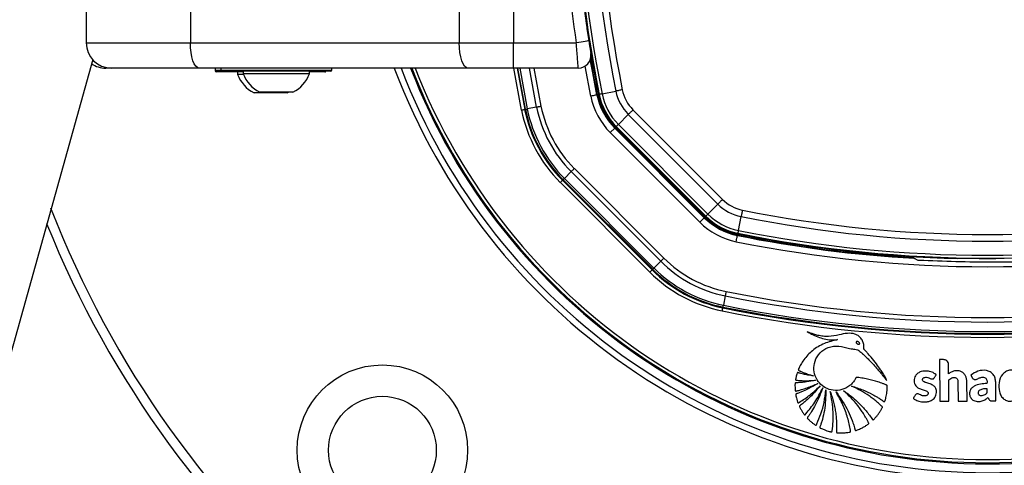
# Paper-space layout '4M DUO Surface plate' of a CAD drawing. Header units: millimetres. Extents: x 20 to 26560, y 40 to 17993.
# Tile 53 of 87: x 8793 to 9104, y 13069 to 13209. Entities that reach past the tile are written whole.
import ezdxf

# ---------------------------------------------------------------- set-up
doc = ezdxf.new("R2010")
doc.units = ezdxf.units.MM

psp = doc.layouts.new('4M DUO Surface plate')

# ---------------------------------------------------------------- linework, layer by layer
at = {"color": 7, "linetype": 'Continuous', "lineweight": 25, "ltscale": 2}
for p, q in [((8814.08, 13211.93), (8814.08, 13201.93)), ((8846.98, 13211.93), (8846.98, 13201.93)), ((8931.79, 13211.93), (8931.79, 13201.93)), ((8948.89, 13212.37), (8948.89, 13201.93)), ((8972.08, 13206.46), (8972.66, 13202.54)), ((8814.08, 13201.93), (8846.98, 13201.93)), ((8846.98, 13201.93), (8931.79, 13201.93)), ((8931.79, 13201.93), (8948.89, 13201.93)), ((8948.89, 13193.93), (8948.89, 13201.93)), ((8948.89, 13201.93), (8968.71, 13201.93)), ((8816.15, 13196.65), (8047.56, 10446.52)), ((8822.08, 13193.93), (8820.28, 13193.93)), ((8849.71, 13193.93), (8822.08, 13193.93)), ((8934.53, 13193.93), (8849.71, 13193.93)), ((8854.78, 13193.93), (8854.78, 13193.13)), ((8854.78, 13193.93), (8854.78, 13193.33)), ((8863.58, 13192.73), (8855.18, 13192.73)), ((8856.58, 13193.93), (8856.58, 13193.33)), ((8856.58, 13193.93), (8856.58, 13193.33)), ((8891.18, 13192.93), (8856.98, 13192.93)), ((8861.78, 13192.73), (8861.78, 13191.97)), ((8863.58, 13192.93), (8863.58, 13192.17)), ((8884.58, 13192.17), (8884.58, 13192.93)), ((8889.38, 13192.73), (8884.58, 13192.73)), ((8891.58, 13193.33), (8891.58, 13193.93)), ((8891.58, 13193.33), (8891.58, 13193.93)), ((8948.89, 13193.93), (8934.53, 13193.93)), ((8969.34, 13193.93), (8948.89, 13193.93)), ((8950.01, 13193.93), (8952.42, 13180.91)), ((8863.66, 13191.97), (8861.78, 13191.97)), ((8884.58, 13192.17), (8863.58, 13192.17)), ((8877.53, 13186.13), (8867.03, 13186.13)), ((8879.33, 13186.33), (8868.83, 13186.33)), ((8877.53, 13186.13), (8878.08, 13186.44)), ((8976.82, 13185.82), (8981.18, 13186.69)), ((8975.39, 13185.53), (8975.21, 13185.49)), ((8975.93, 13185.64), (8975.71, 13185.59)), ((8952.66, 13180.96), (8952.42, 13180.91)), ((8956.18, 13181.67), (8953.23, 13181.08)), ((8986.59, 13180.82), (9014.84, 13152.57)), ((8981.98, 13176.2), (8985.12, 13179.34)), ((9013.37, 13151.09), (8985.12, 13179.34)), ((8980.82, 13175.04), (8979.4, 13173.62)), ((8979.4, 13173.62), (9007.65, 13145.37)), ((8980.94, 13175.16), (8980.82, 13175.04)), ((9009.07, 13146.79), (8980.82, 13175.04)), ((9009.19, 13146.91), (8980.94, 13175.16)), ((8981.33, 13175.55), (8981.17, 13175.39)), ((8981.17, 13175.39), (9009.42, 13147.14)), ((9009.58, 13147.3), (8981.33, 13175.55)), ((8981.98, 13176.2), (9010.23, 13147.95)), ((8967.09, 13161.31), (8964.96, 13159.18)), ((8967.09, 13161.31), (8995.33, 13133.06)), ((8996.33, 13134.06), (8968.09, 13162.31)), ((8964.55, 13158.77), (8964.37, 13158.59)), ((8992.62, 13130.35), (8964.37, 13158.59)), ((8964.55, 13158.77), (8992.8, 13130.52)), ((8993.21, 13130.93), (8964.96, 13159.18)), ((8963.67, 13157.89), (8991.92, 13129.64)), ((9010.23, 13147.95), (9013.37, 13151.09)), ((9009.07, 13146.79), (9007.65, 13145.37)), ((9009.19, 13146.91), (9009.07, 13146.79)), ((9009.58, 13147.3), (9009.42, 13147.14)), ((9019.85, 13142.79), (9020.72, 13147.15)), ((9019.56, 13141.36), (9019.52, 13141.19)), ((9019.67, 13141.9), (9019.62, 13141.68)), ((9089.12, 13133.94), (9089.19, 13134.01)), ((8992.8, 13130.52), (8992.62, 13130.35)), ((8995.33, 13133.06), (8993.21, 13130.93)), ((9015.7, 13122.15), (9015.1, 13119.2)), ((9014.99, 13118.63), (9014.94, 13118.39)), ((9084.52, 13102.07), (9083.32, 13102.05)), ((9083.32, 13102.05), (9083.44, 13088.92)), ((9086.18, 13097.56), (9086.16, 13100.46)), ((9093.17, 13097.14), (9093.68, 13096.26)), ((9086.26, 13088.95), (9086.2, 13095.68)), ((9089.12, 13094.97), (9089.17, 13088.97)), ((9091.99, 13089), (9091.94, 13095)), ((9101.07, 13089.08), (9101.01, 13094.97)), ((9083.44, 13088.92), (9086.26, 13088.95)), ((9089.17, 13088.97), (9091.99, 13089))]:
    psp.add_line(p, q, dxfattribs=at)
at = {"color": 8, "linetype": 'Continuous', "lineweight": 25, "ltscale": 2}
for p, q in [((8854.78, 13193.33), (8856.58, 13193.33)), ((8854.78, 13193.13), (8856.63, 13193.13)), ((8856.58, 13193.33), (8891.58, 13193.33)), ((8951.44, 13180.71), (8949, 13193.93)), ((8952.66, 13180.96), (8950.26, 13193.93)), ((8950.85, 13193.93), (8953.23, 13181.08)), ((8956.18, 13181.67), (8953.9, 13193.93)), ((8955.33, 13193.93), (8957.56, 13181.95)), ((8973.25, 13185.1), (8971.47, 13194.55))]:
    psp.add_line(p, q, dxfattribs=at)
at = {"color": 7, "linetype": 'Continuous', "lineweight": 25, "ltscale": 2, "flags": 128}
for points in [[(8849.71, 13193.93), (8849.18, 13194.09), (8848.67, 13194.54), (8848.19, 13195.28), (8847.78, 13196.28), (8847.44, 13197.49), (8847.19, 13198.87), (8847.03, 13200.37), (8846.98, 13201.93)], [(8934.53, 13193.93), (8934, 13194.09), (8933.48, 13194.54), (8933.01, 13195.28), (8932.59, 13196.28), (8932.25, 13197.49), (8932, 13198.87), (8931.85, 13200.37), (8931.79, 13201.93)], [(8972.66, 13202.54), (8972.59, 13202.53), (8972.36, 13202.49), (8972, 13202.44), (8971.51, 13202.36), (8970.91, 13202.27), (8970.22, 13202.16), (8969.48, 13202.05), (8968.71, 13201.93)], [(8975.21, 13185.49), (8973.89, 13192.41), (8973.13, 13196.66)], [(8975.39, 13185.53), (8974.07, 13192.39), (8973.24, 13197.05)], [(8983.23, 13187.11), (8982.94, 13187.05), (8982.66, 13186.99), (8982.39, 13186.94), (8982.12, 13186.88), (8981.87, 13186.83), (8981.62, 13186.78), (8981.39, 13186.74), (8981.18, 13186.69)], [(8975.21, 13185.49), (8975.17, 13185.49), (8975.06, 13185.46), (8974.87, 13185.43), (8974.63, 13185.38), (8974.33, 13185.32), (8974, 13185.25), (8973.63, 13185.18), (8973.25, 13185.1)], [(8976.82, 13185.82), (8976.63, 13185.78), (8976.45, 13185.74), (8976.3, 13185.71), (8976.17, 13185.69), (8976.07, 13185.67), (8975.99, 13185.65), (8975.94, 13185.64), (8975.93, 13185.64)], [(8951.44, 13180.71), (8951.62, 13180.75), (8951.8, 13180.79), (8951.97, 13180.82), (8952.12, 13180.85), (8952.24, 13180.88), (8952.33, 13180.89), (8952.39, 13180.91), (8952.42, 13180.91)], [(8952.66, 13180.96), (8952.67, 13180.96), (8952.71, 13180.97), (8952.76, 13180.98), (8952.82, 13180.99), (8952.9, 13181.01), (8953, 13181.03), (8953.11, 13181.05), (8953.23, 13181.08)], [(8956.18, 13181.67), (8956.32, 13181.7), (8956.47, 13181.73), (8956.64, 13181.76), (8956.81, 13181.79), (8956.99, 13181.83), (8957.18, 13181.87), (8957.37, 13181.91), (8957.56, 13181.95)], [(8986.59, 13180.82), (8986.39, 13180.61), (8986.19, 13180.41), (8985.99, 13180.21), (8985.8, 13180.02), (8985.62, 13179.84), (8985.44, 13179.66), (8985.27, 13179.5), (8985.12, 13179.34)], [(8981.98, 13176.2), (8981.83, 13176.06), (8981.71, 13175.93), (8981.6, 13175.82), (8981.51, 13175.73), (8981.43, 13175.65), (8981.38, 13175.6), (8981.34, 13175.56), (8981.33, 13175.55)], [(8967.09, 13161.31), (8967.19, 13161.41), (8967.3, 13161.52), (8967.42, 13161.64), (8967.54, 13161.77), (8967.67, 13161.9), (8967.81, 13162.03), (8967.95, 13162.17), (8968.09, 13162.31)], [(8963.67, 13157.89), (8963.8, 13158.02), (8963.93, 13158.15), (8964.05, 13158.27), (8964.16, 13158.38), (8964.25, 13158.47), (8964.31, 13158.53), (8964.36, 13158.58), (8964.37, 13158.59)], [(8964.55, 13158.77), (8964.56, 13158.78), (8964.58, 13158.8), (8964.62, 13158.84), (8964.67, 13158.89), (8964.72, 13158.95), (8964.79, 13159.01), (8964.87, 13159.09), (8964.96, 13159.18)], [(9014.84, 13152.57), (9014.64, 13152.36), (9014.44, 13152.16), (9014.24, 13151.96), (9014.05, 13151.77), (9013.86, 13151.59), (9013.69, 13151.41), (9013.52, 13151.25), (9013.37, 13151.09)], [(9021.13, 13149.2), (9021.08, 13148.91), (9021.02, 13148.64), (9020.97, 13148.36), (9020.91, 13148.09), (9020.86, 13147.84), (9020.81, 13147.59), (9020.77, 13147.37), (9020.72, 13147.15)], [(9010.23, 13147.95), (9010.08, 13147.81), (9009.96, 13147.68), (9009.85, 13147.57), (9009.75, 13147.48), (9009.68, 13147.4), (9009.63, 13147.35), (9009.59, 13147.32), (9009.58, 13147.3)], [(9019.85, 13142.79), (9019.81, 13142.6), (9019.77, 13142.42), (9019.74, 13142.27), (9019.71, 13142.14), (9019.69, 13142.04), (9019.68, 13141.96), (9019.67, 13141.92), (9019.67, 13141.9)], [(9019.13, 13139.23), (9019.2, 13139.6), (9019.28, 13139.97), (9019.35, 13140.3), (9019.41, 13140.6), (9019.45, 13140.84), (9019.49, 13141.03), (9019.51, 13141.14), (9019.52, 13141.19)], [(8996.33, 13134.06), (8996.2, 13133.92), (8996.06, 13133.78), (8995.92, 13133.65), (8995.79, 13133.52), (8995.67, 13133.39), (8995.55, 13133.27), (8995.44, 13133.16), (8995.33, 13133.06)], [(8991.92, 13129.64), (8992.05, 13129.77), (8992.18, 13129.9), (8992.3, 13130.02), (8992.41, 13130.13), (8992.5, 13130.22), (8992.56, 13130.28), (8992.61, 13130.33), (8992.62, 13130.35)], [(8992.8, 13130.52), (8992.81, 13130.53), (8992.83, 13130.55), (8992.87, 13130.59), (8992.92, 13130.64), (8992.97, 13130.7), (8993.04, 13130.77), (8993.12, 13130.84), (8993.21, 13130.93)], [(9015.97, 13123.53), (9015.94, 13123.34), (9015.9, 13123.15), (9015.86, 13122.96), (9015.82, 13122.78), (9015.79, 13122.61), (9015.76, 13122.44), (9015.72, 13122.29), (9015.7, 13122.15)], [(9014.74, 13117.41), (9014.78, 13117.59), (9014.82, 13117.78), (9014.85, 13117.94), (9014.88, 13118.09), (9014.9, 13118.21), (9014.92, 13118.3), (9014.93, 13118.36), (9014.94, 13118.39)], [(9014.99, 13118.63), (9014.99, 13118.65), (9015, 13118.68), (9015.01, 13118.73), (9015.02, 13118.79), (9015.04, 13118.87), (9015.06, 13118.97), (9015.08, 13119.08), (9015.1, 13119.2)]]:
    psp.add_lwpolyline(points, dxfattribs=at)
at = {"color": 7, "linetype": 'Continuous', "lineweight": 25, "ltscale": 4}
for radius in [26.88, 17]:
    psp.add_circle((8907.54, 13073.51), radius, dxfattribs=at)
for centre, radius, start, end in [((9367.86, 13264.43), 399.78, 168.6328, 191.3672), ((9367.86, 13264.43), 398.86, 168.6328, 191.3672), ((9367.86, 13264.43), 394.42, 168.6328, 191.3672), ((9367.86, 13264.43), 392.33, 168.6328, 191.3672), ((9367.86, 13264.43), 400, 181.3385, 191.3672), ((9368.06, 13263.07), 404, 182.9276, 188.7036), ((9367.86, 13264.43), 400, 184.1474, 191.3672), ((8822.08, 13201.93), 8, 180, 270), ((8969.34, 13197.93), 4, 270, 9.2779), ((8820.28, 13201.93), 8, 235.3968, 270), ((8855.18, 13193.13), 0.4, 180, 270), ((8856.98, 13193.33), 0.4, 180, 270), ((8889.38, 13193.13), 0.4, 270, 330), ((8891.18, 13193.33), 0.4, 270, 0), ((9098.46, 13264.43), 200, 200.6403, 339.3597), ((9098.46, 13264.43), 198, 200.8585, 339.1415), ((9098.46, 13264.43), 195.21, 201.1709, 338.8291), ((8872.28, 13196.13), 11.29, 201.6102, 242.2991), ((8874.08, 13196.33), 11.29, 201.6102, 242.2991), ((8874.08, 13196.33), 11.29, 297.7009, 338.3898), ((8995.31, 13189.54), 14.42, 191.3672, 225), ((8995.31, 13189.54), 12.33, 191.3672, 225), ((8995.31, 13189.54), 22.5, 191.3672, 225), ((8995.31, 13189.54), 20.5, 191.3672, 225), ((8995.31, 13189.54), 20.33, 191.3672, 225), ((8995.31, 13189.54), 20, 191.3672, 225), ((8995.31, 13189.54), 19.78, 191.3672, 225), ((8995.31, 13189.54), 18.86, 191.3672, 225), ((8995.31, 13189.54), 44.76, 191.3672, 225), ((8995.31, 13189.54), 43.76, 191.3672, 225), ((8995.31, 13189.54), 43.51, 191.3672, 225), ((8995.31, 13189.54), 42.92, 191.3672, 225), ((8995.31, 13189.54), 39.92, 191.3672, 225), ((8995.31, 13189.54), 38.51, 191.3672, 225), ((9023.56, 13161.29), 12.33, 225, 258.6328), ((9098.46, 13264.43), 317, 201.1719, 315), ((9023.56, 13161.29), 14.42, 225, 258.6328), ((9098.46, 13533.83), 392.33, 258.6328, 281.3672), ((9023.56, 13161.29), 20.5, 225, 258.6328), ((9023.56, 13161.29), 20.33, 225, 258.6328), ((9023.56, 13161.29), 20, 225, 258.6328), ((9023.56, 13161.29), 19.78, 225, 258.6328), ((9023.56, 13161.29), 18.86, 225, 258.6328), ((9098.46, 13533.83), 394.42, 258.6328, 281.3672), ((9098.46, 13264.43), 320, 201.9237, 315), ((9023.56, 13161.29), 22.5, 225, 258.6328), ((9098.46, 13533.83), 398.86, 258.6328, 281.3672), ((9098.46, 13533.83), 400.5, 258.6328, 266.6948), ((9098.46, 13533.83), 400.33, 258.6328, 266.626), ((9098.46, 13533.83), 400, 258.6328, 268.6615), ((9098.46, 13533.83), 400, 258.6328, 265.8526), ((9098.46, 13533.83), 399.78, 258.6328, 281.3672), ((9098.46, 13533.83), 402.5, 258.6328, 281.3672), ((9023.56, 13161.29), 38.51, 225, 258.6328), ((9076.97, 13135.41), 2.4, 201.4186, 210.3795), ((9098.46, 13533.83), 399.86, 269.2444, 270.7556), ((9023.56, 13161.29), 43.76, 225, 258.6328), ((9023.56, 13161.29), 43.51, 225, 258.6328), ((9023.56, 13161.29), 42.92, 225, 258.6328), ((9023.56, 13161.29), 39.92, 225, 258.6328), ((9023.56, 13161.29), 44.76, 225, 258.6328), ((9098.46, 13533.83), 419.92, 258.6328, 281.3672), ((9098.46, 13533.83), 418.51, 258.6328, 281.3672), ((9098.46, 13533.83), 423.76, 258.6328, 281.3672), ((9098.46, 13533.83), 423.51, 258.6328, 281.3672), ((9098.46, 13533.83), 422.92, 258.6328, 281.3672), ((9098.46, 13533.83), 424.76, 258.6328, 281.3672)]:
    psp.add_arc(centre, radius, start, end, dxfattribs=at)
at = {"color": 8, "linetype": 'Continuous', "lineweight": 25, "ltscale": 4}
for radius, start, end in [(194.87, 201.2097, 338.7903), (193.87, 201.3244, 338.6756)]:
    psp.add_arc((9098.46, 13264.43), radius, start, end, dxfattribs=at)
at = {"color": 7, "linetype": 'Continuous', "lineweight": 25, "ltscale": 2}
for points, knots in [([(8969.34, 13193.93), (8969.34, 13194.02), (8969.32, 13194.19), (8969.21, 13195.54), (8969.05, 13197.54), (8968.87, 13199.79), (8968.76, 13201.31), (8968.71, 13201.93)], [0, 0, 0, 0, 0.212247, 0.424029, 0.636454, 0.850955, 1, 1, 1, 1]), ([(8972.66, 13202.54), (8972.71, 13202.23), (8972.83, 13201.48), (8973, 13200.36), (8973.16, 13199.37), (8973.27, 13198.71), (8973.28, 13198.62), (8973.29, 13198.58)], [0, 0, 0, 0, 0.148934, 0.363358, 0.575805, 0.787672, 1, 1, 1, 1]), ([(9074.9, 13134.2), (9074.97, 13134.17), (9075.11, 13134.1), (9075.28, 13134.03), (9075.37, 13134)], [0, 0, 0, 0, 0.465521, 1, 1, 1, 1]), ([(9076.86, 13133.31), (9076.69, 13133.34), (9076.36, 13133.38), (9075.93, 13133.57), (9075.61, 13133.78), (9075.42, 13133.95), (9075.39, 13133.98), (9075.37, 13134)], [0, 0, 0, 0, 0.207428, 0.415131, 0.616885, 0.807813, 1, 1, 1, 1]), ([(9120.06, 13133.31), (9118.73, 13133.25), (9112.07, 13132.91), (9097.66, 13132.53), (9084.59, 13133.02), (9076.86, 13133.31)], [0, 0, 0, 0, 0.0925425, 0.4627818, 1, 1, 1, 1]), ([(9089.19, 13134.01), (9089.24, 13134.02), (9089.34, 13134.03), (9090.05, 13134.04), (9091.08, 13134.03), (9092.2, 13134.02), (9092.92, 13134.01), (9093.19, 13134.01)], [0, 0, 0, 0, 0.217032, 0.434111, 0.65113, 0.868187, 1, 1, 1, 1]), ([(9066.64, 13095.5), (9066.53, 13095.8), (9066.35, 13096.3), (9065.91, 13096.98), (9065.39, 13097.83), (9064.53, 13099.09), (9063.28, 13100.82), (9061.88, 13102.59), (9060.66, 13104.03), (9059.96, 13104.84), (9059.62, 13105.18), (9059.53, 13105.29), (9059.49, 13105.35), (9059.45, 13105.38), (9059.43, 13105.4), (9059.41, 13105.44), (9059.41, 13105.5), (9059.42, 13105.58), (9059.46, 13105.75), (9059.45, 13105.99), (9059.45, 13106.22), (9059.44, 13106.36), (9059.44, 13106.42), (9059.44, 13106.44), (9059.44, 13106.46), (9059.44, 13106.46), (9059.43, 13106.46), (9059.43, 13106.46), (9059.43, 13106.47), (9059.4, 13106.89), (9059.2, 13107.73), (9058.54, 13108.83), (9057.65, 13109.64), (9056.22, 13110.34), (9054.12, 13110.46), (9051.4, 13109.78), (9048.85, 13109.3), (9046.58, 13109.36), (9045.02, 13109.66), (9043.7, 13110.03), (9042.62, 13110.42), (9041.93, 13110.71), (9041.58, 13110.88), (9041.54, 13110.9)], [0, 0, 0, 0, 0.02822, 0.047024, 0.072189, 0.117124, 0.182915, 0.263093, 0.318189, 0.351119, 0.358364, 0.361518, 0.363967, 0.364769, 0.365681, 0.366458, 0.368426, 0.370883, 0.374354, 0.383843, 0.39149, 0.394855, 0.396335, 0.396987, 0.397273, 0.3974, 0.397455, 0.39748, 0.39749, 0.397499, 0.435527, 0.473257, 0.509719, 0.541957, 0.613525, 0.690941, 0.79256, 0.84284, 0.893244, 0.933507, 0.964789, 0.996041, 1, 1, 1, 1]), ([(9041.54, 13110.9), (9042.15, 13110.55), (9043.39, 13109.84), (9045.37, 13109.02), (9047.45, 13108.44), (9049.22, 13108.24), (9050.45, 13108.27), (9050.97, 13108.34), (9051.13, 13108.36)], [0, 0, 0, 0, 0.2097839, 0.4229329, 0.6357613, 0.8467437, 0.9511526, 1, 1, 1, 1]), ([(9051.13, 13108.36), (9049.72, 13108.01), (9046.89, 13107.3), (9043.17, 13105.12), (9040.83, 13102.63), (9039.66, 13100.8), (9039.23, 13099.96), (9039.03, 13099.54), (9038.91, 13099.26), (9038.79, 13099.04), (9038.74, 13098.87), (9038.76, 13098.77), (9038.82, 13098.68), (9038.95, 13098.61), (9039.12, 13098.54), (9039.27, 13098.48), (9039.67, 13098.32), (9040.45, 13097.97), (9041.82, 13097.46), (9042.9, 13097.12), (9043.52, 13096.93)], [0, 0, 0, 0, 0.202229, 0.40583, 0.591312, 0.672977, 0.708933, 0.723066, 0.737203, 0.751345, 0.758346, 0.76153, 0.764795, 0.773005, 0.782354, 0.789655, 0.796107, 0.841429, 0.909394, 1, 1, 1, 1]), ([(9066.78, 13093.63), (9066.79, 13093.7), (9066.79, 13093.79), (9066.76, 13093.91), (9066.7, 13093.98), (9066.56, 13094.04), (9066.15, 13094.19), (9065.26, 13094.58), (9063.35, 13095.24), (9061.1, 13095.84), (9059.08, 13096.25), (9057.93, 13096.35), (9057.35, 13096.52), (9056.98, 13096.42), (9056.87, 13096.24), (9056.68, 13095.88), (9056.3, 13095.2), (9055.76, 13094.58), (9055.27, 13094.12), (9054.72, 13093.65), (9053.42, 13092.83), (9051.17, 13092.2), (9048.49, 13092.52), (9046.21, 13093.75), (9044.5, 13095.68), (9043.58, 13098.18), (9043.65, 13101.02), (9044.94, 13103.72), (9047.4, 13105.82), (9050.72, 13106.54), (9053.28, 13106.08), (9054.93, 13105.56), (9055.76, 13105.4), (9056.61, 13105.37), (9057.47, 13105.23), (9058.11, 13104.65), (9058.61, 13104.26), (9058.92, 13103.98), (9059.06, 13103.85), (9059.13, 13103.8), (9059.15, 13103.77), (9059.16, 13103.76), (9059.17, 13103.76), (9059.17, 13103.76), (9059.17, 13103.76), (9059.6, 13103.37), (9060.44, 13102.58), (9061.65, 13101.34), (9062.83, 13100.07), (9063.97, 13098.76), (9065.08, 13097.43), (9065.97, 13096.34), (9066.48, 13095.7), (9066.64, 13095.5)], [0, 0, 0, 0, 0.003297, 0.004451, 0.006013, 0.007636, 0.011934, 0.027751, 0.05586, 0.112253, 0.143271, 0.15814, 0.169338, 0.172814, 0.176033, 0.179185, 0.193339, 0.214275, 0.219972, 0.226844, 0.249998, 0.295821, 0.339794, 0.380454, 0.421963, 0.465245, 0.509563, 0.559447, 0.609407, 0.66537, 0.721796, 0.736556, 0.751316, 0.763526, 0.779318, 0.792631, 0.805356, 0.811072, 0.813587, 0.814694, 0.815181, 0.815395, 0.815489, 0.815531, 0.815549, 0.815563, 0.84418, 0.872842, 0.901542, 0.930254, 0.95894, 0.98755, 1, 1, 1, 1]), ([(9057.01, 13107.62), (9057, 13107.6), (9056.98, 13107.54), (9056.98, 13107.43), (9057.05, 13107.28), (9057.19, 13107.14), (9057.37, 13107.01), (9057.57, 13106.92), (9057.77, 13106.88), (9057.93, 13106.9), (9058.03, 13106.96), (9058.06, 13107.01), (9058.08, 13107.03)], [0, 0, 0, 0, 0.054156, 0.106755, 0.220929, 0.354229, 0.499768, 0.645408, 0.778969, 0.893406, 0.946007, 1, 1, 1, 1]), ([(9058.08, 13107.03), (9058.09, 13107.06), (9058.11, 13107.11), (9058.11, 13107.19), (9058.09, 13107.28), (9058.02, 13107.39), (9057.9, 13107.52), (9057.72, 13107.64), (9057.52, 13107.73), (9057.32, 13107.77), (9057.16, 13107.75), (9057.06, 13107.69), (9057.02, 13107.65), (9057.01, 13107.62)], [0, 0, 0, 0, 0.054065, 0.106539, 0.161596, 0.221255, 0.354544, 0.500182, 0.645921, 0.779484, 0.893723, 0.946166, 1, 1, 1, 1]), ([(9086.16, 13100.46), (9086.12, 13100.7), (9086.06, 13101.18), (9085.62, 13101.7), (9085.09, 13102.01), (9084.71, 13102.05), (9084.52, 13102.07)], [0, 0, 0, 0, 0.283703, 0.557916, 0.775025, 1, 1, 1, 1]), ([(9043.52, 13096.93), (9042.94, 13097.01), (9041.89, 13097.17), (9040.56, 13097.45), (9039.69, 13097.66), (9039.19, 13097.8), (9038.88, 13097.87), (9038.67, 13097.96), (9038.52, 13097.96), (9038.46, 13097.94), (9038.42, 13097.91), (9038.27, 13097.67), (9038.17, 13097.18), (9038.05, 13096.61), (9037.96, 13096.18), (9037.91, 13095.94), (9037.9, 13095.78), (9037.91, 13095.7), (9037.95, 13095.63), (9038.01, 13095.6), (9038.15, 13095.56), (9038.49, 13095.53), (9039.19, 13095.45), (9041.12, 13095.38), (9042.83, 13095.47), (9044.14, 13095.54)], [0, 0, 0, 0, 0.1276982, 0.2301602, 0.2967053, 0.3225419, 0.3418764, 0.3671977, 0.3710424, 0.3747109, 0.3786694, 0.3834918, 0.4343049, 0.4854789, 0.5104065, 0.5314642, 0.5387019, 0.5445656, 0.5490735, 0.5540755, 0.5600709, 0.5802083, 0.6281602, 0.7140573, 1, 1, 1, 1]), ([(9076.13, 13091.28), (9075.98, 13091.2), (9075.7, 13091.04), (9075.48, 13090.6), (9075.28, 13090.3), (9075.11, 13090.08), (9075.05, 13089.96), (9075.04, 13089.88), (9075.05, 13089.85), (9075.07, 13089.81), (9075.24, 13089.7), (9075.73, 13089.32), (9076.6, 13088.99), (9077.71, 13088.75), (9078.78, 13088.7), (9079.91, 13088.86), (9080.86, 13089.25), (9081.58, 13089.82), (9082.04, 13090.49), (9082.32, 13091.24), (9082.4, 13091.98), (9082.3, 13092.64), (9082.07, 13093.18), (9081.76, 13093.57), (9081.2, 13094.04), (9080.29, 13094.46), (9079.26, 13094.72), (9078.51, 13094.98), (9078.13, 13095.23), (9077.95, 13095.55), (9077.94, 13095.85), (9078.05, 13096.12), (9078.3, 13096.35), (9078.71, 13096.48), (9079.28, 13096.51), (9080.01, 13096.34), (9080.58, 13096.02), (9081.06, 13095.96), (9081.28, 13095.98), (9081.48, 13096.09), (9081.57, 13096.21), (9081.62, 13096.28)], [0, 0, 0, 0, 0.0227, 0.043781, 0.065143, 0.074126, 0.081726, 0.083335, 0.084631, 0.085832, 0.090395, 0.111496, 0.17246, 0.215695, 0.267912, 0.320027, 0.371217, 0.408367, 0.444836, 0.481907, 0.518702, 0.545862, 0.572885, 0.599185, 0.614014, 0.673554, 0.735399, 0.760484, 0.783408, 0.796069, 0.809821, 0.822674, 0.834802, 0.856573, 0.879638, 0.913114, 0.958821, 0.969233, 0.978976, 0.98877, 1, 1, 1, 1]), ([(9081.62, 13096.28), (9081.7, 13096.41), (9081.84, 13096.62), (9082, 13096.87), (9082.1, 13097.03), (9082.15, 13097.13), (9082.21, 13097.19), (9082.24, 13097.24), (9082.25, 13097.27), (9082.24, 13097.29), (9082.22, 13097.32), (9082.18, 13097.37), (9082.11, 13097.43), (9082.03, 13097.48), (9081.99, 13097.51), (9081.97, 13097.52), (9081.97, 13097.53), (9081.97, 13097.53), (9081.97, 13097.53), (9081.97, 13097.53), (9081.97, 13097.53), (9081.97, 13097.53), (9081.73, 13097.65), (9081.32, 13097.99), (9080.57, 13098.26), (9079.31, 13098.54), (9077.85, 13098.47), (9076.44, 13097.85), (9075.69, 13097.08), (9075.31, 13096.19), (9075.23, 13095.34), (9075.39, 13094.51), (9075.84, 13093.68), (9076.52, 13093.12), (9077.25, 13092.82), (9078.07, 13092.56), (9078.87, 13092.35), (9079.49, 13091.99), (9079.68, 13091.72), (9079.73, 13091.5), (9079.7, 13091.27), (9079.61, 13091.07), (9079.47, 13090.91), (9079.26, 13090.76), (9078.87, 13090.63), (9078.29, 13090.6), (9077.61, 13090.78), (9077.07, 13091.06), (9076.58, 13091.33), (9076.28, 13091.3), (9076.13, 13091.28)], [0, 0, 0, 0, 0.0214302, 0.0365898, 0.0432596, 0.0485007, 0.0532976, 0.0553326, 0.0566899, 0.0577147, 0.0590176, 0.0615841, 0.0670971, 0.0724394, 0.074302, 0.0749705, 0.0752301, 0.0753378, 0.0753836, 0.0754036, 0.0754121, 0.0754162, 0.075419, 0.1134997, 0.151621, 0.1897353, 0.300253, 0.3553245, 0.4102888, 0.4518834, 0.4923815, 0.5324143, 0.5723797, 0.627014, 0.6565096, 0.685842, 0.751173, 0.7767175, 0.7873183, 0.7983847, 0.8090415, 0.8193499, 0.82972, 0.8403164, 0.8565473, 0.8890565, 0.9219585, 0.9574724, 0.9785683, 1, 1, 1, 1]), ([(9091.94, 13095), (9091.87, 13095.69), (9091.76, 13096.72), (9090.91, 13097.83), (9090.02, 13098.39), (9089, 13098.59), (9087.98, 13098.52), (9086.98, 13098.21), (9086.45, 13097.77), (9086.18, 13097.56)], [0, 0, 0, 0, 0.248854, 0.373701, 0.498955, 0.62414, 0.749802, 0.87464, 1, 1, 1, 1]), ([(9086.2, 13095.68), (9086.41, 13095.85), (9086.8, 13096.17), (9087.43, 13096.4), (9087.99, 13096.45), (9088.43, 13096.35), (9088.76, 13096.1), (9088.99, 13095.78), (9089.09, 13095.38), (9089.11, 13095.1), (9089.12, 13094.97)], [0, 0, 0, 0, 0.20075, 0.371353, 0.491267, 0.615204, 0.694596, 0.793687, 0.904538, 1, 1, 1, 1]), ([(9101.01, 13094.97), (9100.98, 13095.4), (9100.91, 13096.25), (9100.31, 13097.42), (9099.31, 13098.27), (9097.64, 13098.81), (9095.35, 13098.62), (9093.89, 13097.63), (9093.17, 13097.14)], [0, 0, 0, 0, 0.1231946, 0.246585, 0.3696872, 0.4934453, 0.7486293, 1, 1, 1, 1]), ([(9093.68, 13096.26), (9093.74, 13096.18), (9093.84, 13096.03), (9094.07, 13095.87), (9094.33, 13095.78), (9094.88, 13095.75), (9095.6, 13096.21), (9096.46, 13096.5), (9097.2, 13096.52), (9097.7, 13096.35), (9098.04, 13096.01), (9098.3, 13095.42), (9098.28, 13094.91), (9098.27, 13094.57)], [0, 0, 0, 0, 0.043693, 0.087035, 0.130805, 0.173871, 0.347702, 0.520641, 0.60943, 0.697903, 0.762046, 0.837471, 1, 1, 1, 1]), ([(9108.15, 13097.99), (9107.85, 13098.18), (9107.29, 13098.56), (9106.31, 13098.78), (9105.24, 13098.73), (9104.11, 13098.29), (9102.69, 13097.1), (9101.87, 13094.79), (9102.02, 13092.42), (9102.62, 13090.62), (9103.52, 13089.59), (9104.66, 13089), (9105.96, 13088.93), (9107.31, 13089.33), (9108.03, 13090), (9108.38, 13090.33)], [0, 0, 0, 0, 0.055258, 0.105084, 0.152352, 0.221467, 0.289224, 0.434771, 0.581097, 0.654681, 0.726143, 0.788399, 0.848464, 0.92497, 1, 1, 1, 1]), ([(9044.14, 13095.54), (9043.21, 13095.35), (9041.72, 13095.05), (9039.89, 13094.87), (9038.82, 13094.8), (9038.25, 13094.77), (9037.96, 13094.79), (9037.83, 13094.74), (9037.78, 13094.67), (9037.76, 13094.62), (9037.74, 13094.5), (9037.7, 13094.23), (9037.69, 13093.72), (9037.72, 13093.14), (9037.73, 13092.65), (9037.75, 13092.41), (9037.77, 13092.29), (9037.79, 13092.24), (9037.82, 13092.2), (9037.88, 13092.16), (9037.99, 13092.15), (9038.24, 13092.21), (9038.84, 13092.36), (9039.98, 13092.66), (9042.09, 13093.33), (9043.76, 13094.07), (9044.87, 13094.56)], [0, 0, 0, 0, 0.173667, 0.277701, 0.336774, 0.369433, 0.380571, 0.39028, 0.392921, 0.395812, 0.399928, 0.415801, 0.44496, 0.493446, 0.520916, 0.534753, 0.538746, 0.542044, 0.544886, 0.547523, 0.554857, 0.56349, 0.595044, 0.666572, 0.779172, 1, 1, 1, 1]), ([(9044.87, 13094.56), (9043.95, 13094.01), (9042.48, 13093.12), (9040.57, 13092.22), (9039.35, 13091.72), (9038.63, 13091.43), (9038.21, 13091.3), (9038.04, 13091.25), (9037.98, 13091.2), (9037.95, 13091.17), (9037.92, 13091.12), (9037.91, 13091.05), (9037.94, 13090.91), (9037.98, 13090.71), (9038.04, 13090.39), (9038.17, 13089.85), (9038.33, 13089.24), (9038.48, 13088.76), (9038.57, 13088.55), (9038.62, 13088.48), (9038.69, 13088.44), (9038.77, 13088.44), (9038.87, 13088.47), (9038.97, 13088.53), (9039.05, 13088.58), (9039.1, 13088.61), (9039.12, 13088.63), (9039.13, 13088.63), (9039.13, 13088.63), (9039.13, 13088.63), (9039.13, 13088.63), (9039.13, 13088.63), (9039.13, 13088.63), (9040.22, 13089.4), (9042.59, 13090.85), (9044.58, 13092.79), (9045.61, 13093.8)], [0, 0, 0, 0, 0.165667, 0.266279, 0.325785, 0.370092, 0.3852, 0.394149, 0.39629, 0.398331, 0.400329, 0.40485, 0.409547, 0.422042, 0.435841, 0.460922, 0.507787, 0.532655, 0.538534, 0.542969, 0.546556, 0.550022, 0.555764, 0.56218, 0.567864, 0.570218, 0.571206, 0.57163, 0.571814, 0.571894, 0.57193, 0.571945, 0.571952, 0.571958, 0.777413, 1, 1, 1, 1]), ([(9045.61, 13093.8), (9044.73, 13092.74), (9043.38, 13091.1), (9041.52, 13089.35), (9040.43, 13088.46), (9039.77, 13087.9), (9039.35, 13087.65), (9039.16, 13087.47), (9039.12, 13087.42), (9039.11, 13087.37), (9039.1, 13087.31), (9039.14, 13087.2), (9039.23, 13087.01), (9039.47, 13086.57), (9039.83, 13085.9), (9040.28, 13085.26), (9040.55, 13084.85), (9040.67, 13084.71), (9040.72, 13084.68), (9040.78, 13084.66), (9040.83, 13084.67), (9040.94, 13084.72), (9041.04, 13084.83), (9041.11, 13084.93), (9041.15, 13084.97), (9041.16, 13084.99), (9041.17, 13085), (9041.17, 13085), (9041.17, 13085), (9041.17, 13085), (9041.17, 13085), (9041.17, 13085), (9042.09, 13086.21), (9044.24, 13088.68), (9045.68, 13091.6), (9046.44, 13093.16)], [0, 0, 0, 0, 0.181563, 0.281452, 0.336765, 0.368324, 0.39543, 0.400295, 0.402716, 0.404775, 0.406734, 0.41078, 0.419527, 0.434462, 0.477332, 0.519899, 0.538335, 0.541449, 0.544399, 0.546346, 0.548841, 0.551627, 0.562442, 0.56711, 0.56892, 0.56965, 0.569956, 0.570088, 0.570145, 0.570171, 0.570182, 0.570186, 0.570191, 0.771131, 1, 1, 1, 1]), ([(9046.44, 13093.16), (9045.77, 13091.36), (9044.79, 13088.77), (9043.18, 13086.07), (9042.44, 13084.93), (9042.05, 13084.39), (9041.83, 13084.06), (9041.64, 13083.86), (9041.59, 13083.72), (9041.59, 13083.64), (9041.62, 13083.58), (9041.7, 13083.47), (9041.88, 13083.31), (9042.28, 13082.91), (9042.86, 13082.38), (9043.53, 13081.87), (9043.94, 13081.54), (9044.16, 13081.4), (9044.24, 13081.37), (9044.32, 13081.37), (9044.38, 13081.39), (9044.48, 13081.48), (9044.54, 13081.62), (9044.59, 13081.75), (9044.61, 13081.81), (9044.62, 13081.83), (9044.62, 13081.84), (9044.62, 13081.84), (9044.62, 13081.84), (9044.63, 13081.84), (9044.63, 13081.84), (9044.63, 13081.84), (9045.05, 13082.89), (9045.99, 13085.06), (9046.98, 13088.65), (9047.29, 13091.21), (9047.46, 13092.54)], [0, 0, 0, 0, 0.221217, 0.318628, 0.36153, 0.378392, 0.39526, 0.406999, 0.409707, 0.412374, 0.415346, 0.417923, 0.427889, 0.443092, 0.483276, 0.518157, 0.540036, 0.544161, 0.547903, 0.550197, 0.552664, 0.555264, 0.565387, 0.569719, 0.571381, 0.572047, 0.572325, 0.572445, 0.572497, 0.57252, 0.57253, 0.572534, 0.572538, 0.702949, 0.845438, 1, 1, 1, 1]), ([(9053.05, 13092.23), (9053.53, 13091.91), (9054.48, 13091.26), (9055.84, 13090.19), (9057.15, 13089.06), (9058.39, 13087.85), (9059.58, 13086.59), (9060.67, 13085.25), (9061.57, 13084.14), (9061.99, 13083.35), (9062.23, 13083.13), (9062.29, 13083.1), (9062.37, 13083.1), (9062.47, 13083.15), (9062.8, 13083.42), (9063.14, 13083.88), (9063.69, 13084.52), (9064.18, 13085.18), (9064.59, 13085.81), (9064.86, 13086.27), (9065.03, 13086.59), (9065.2, 13086.83), (9065.28, 13087.03), (9065.25, 13087.16), (9065.14, 13087.33), (9064.83, 13087.56), (9064.44, 13087.94), (9063.95, 13088.37), (9063.27, 13088.97), (9062.3, 13089.74), (9060.66, 13090.95), (9058.4, 13092.37), (9056.48, 13093.27), (9055.52, 13093.72)], [0, 0, 0, 0, 0.05771, 0.11539, 0.173053, 0.230709, 0.288371, 0.346051, 0.403765, 0.431524, 0.433822, 0.435859, 0.437913, 0.441817, 0.446383, 0.480892, 0.497729, 0.531857, 0.561891, 0.573691, 0.58549, 0.597662, 0.603357, 0.606248, 0.609835, 0.624207, 0.643874, 0.663907, 0.689821, 0.73464, 0.787656, 0.89382, 1, 1, 1, 1]), ([(9055.52, 13093.72), (9056.72, 13093.34), (9059, 13092.64), (9061.7, 13091.37), (9063.54, 13090.33), (9064.73, 13089.58), (9065.41, 13089.1), (9065.79, 13088.83), (9065.88, 13088.81), (9065.94, 13088.82), (9066.01, 13088.86), (9066.06, 13088.94), (9066.1, 13089.07), (9066.16, 13089.31), (9066.27, 13089.64), (9066.49, 13090.51), (9066.74, 13091.84), (9066.77, 13093.03), (9066.78, 13093.63)], [0, 0, 0, 0, 0.229182, 0.431713, 0.540852, 0.613251, 0.685772, 0.694462, 0.697029, 0.701156, 0.704892, 0.711452, 0.71865, 0.729129, 0.755851, 0.782573, 0.891295, 1, 1, 1, 1]), ([(9098.27, 13094.57), (9097.57, 13094.51), (9096.19, 13094.4), (9094.48, 13093.91), (9093.34, 13093.07), (9092.79, 13092.13), (9092.73, 13091.06), (9093.02, 13090.15), (9093.54, 13089.5), (9094.35, 13089.02), (9095.47, 13088.78), (9096.77, 13088.97), (9097.82, 13089.47), (9098.37, 13089.93), (9098.62, 13090.14)], [0, 0, 0, 0, 0.143245, 0.2863, 0.358563, 0.42973, 0.501653, 0.57333, 0.62118, 0.668883, 0.765223, 0.851094, 0.934426, 1, 1, 1, 1]), ([(9098.28, 13092.89), (9097.8, 13092.87), (9097.12, 13092.84), (9096.3, 13092.61), (9095.87, 13092.39), (9095.6, 13092.12), (9095.48, 13091.84), (9095.46, 13091.54), (9095.51, 13091.25), (9095.66, 13091), (9095.97, 13090.8), (9096.46, 13090.74), (9097.09, 13090.78), (9097.48, 13090.97), (9097.68, 13091.07)], [0, 0, 0, 0, 0.235345, 0.328382, 0.417623, 0.466597, 0.514368, 0.562573, 0.611928, 0.656748, 0.699407, 0.787981, 0.894128, 1, 1, 1, 1]), ([(9097.68, 13091.07), (9097.82, 13091.17), (9098.02, 13091.3), (9098.22, 13091.5), (9098.36, 13091.75), (9098.28, 13092.24), (9098.28, 13092.66), (9098.28, 13092.89)], [0, 0, 0, 0, 0.25654, 0.334861, 0.397754, 0.663701, 1, 1, 1, 1]), ([(9047.46, 13092.54), (9047.39, 13090.36), (9047.3, 13087.21), (9046.48, 13083.73), (9046.05, 13082.24), (9045.8, 13081.52), (9045.69, 13081.1), (9045.53, 13080.82), (9045.54, 13080.64), (9045.62, 13080.53), (9045.91, 13080.39), (9046.49, 13080.14), (9047.3, 13079.81), (9048.12, 13079.54), (9048.7, 13079.4), (9049.03, 13079.3), (9049.2, 13079.28), (9049.31, 13079.3), (9049.38, 13079.39), (9049.4, 13079.48), (9049.42, 13079.57), (9049.42, 13079.62), (9049.42, 13079.64), (9049.43, 13079.65), (9049.43, 13079.66), (9049.43, 13079.66), (9049.43, 13079.66), (9049.43, 13079.66), (9049.43, 13079.66), (9049.71, 13081.59), (9049.99, 13085.78), (9049.23, 13089.87), (9048.82, 13092.05)], [0, 0, 0, 0, 0.225553, 0.324918, 0.368667, 0.38586, 0.403056, 0.414899, 0.417663, 0.420662, 0.427984, 0.450147, 0.487433, 0.517652, 0.539746, 0.549342, 0.553136, 0.557092, 0.560365, 0.563982, 0.567438, 0.568972, 0.56964, 0.569931, 0.570059, 0.570115, 0.57014, 0.57015, 0.570155, 0.570159, 0.77153, 1, 1, 1, 1]), ([(9048.82, 13092.05), (9049.02, 13091.49), (9049.42, 13090.37), (9049.89, 13088.64), (9050.27, 13086.9), (9050.56, 13085.14), (9050.75, 13083.36), (9050.85, 13081.57), (9050.81, 13080.27), (9050.81, 13079.47), (9050.76, 13079.24), (9050.8, 13079.1), (9050.85, 13079.06), (9050.96, 13079), (9051.48, 13078.99), (9052.46, 13078.93), (9053.69, 13079.02), (9054.59, 13079.13), (9055.02, 13079.21), (9055.14, 13079.26), (9055.19, 13079.31), (9055.23, 13079.39), (9055.23, 13079.49), (9055.22, 13079.61), (9055.19, 13079.7), (9055.18, 13079.76), (9055.18, 13079.79), (9055.18, 13079.8), (9055.17, 13079.81), (9055.17, 13079.81), (9055.17, 13079.81), (9055.17, 13079.81), (9055.17, 13079.81), (9054.96, 13081.14), (9054.35, 13083.86), (9052.89, 13087.95), (9051.41, 13090.54), (9050.65, 13091.87)], [0, 0, 0, 0, 0.057425, 0.114826, 0.172211, 0.229592, 0.286977, 0.344377, 0.401806, 0.412893, 0.421478, 0.424076, 0.425858, 0.427738, 0.436262, 0.474569, 0.523369, 0.554574, 0.56231, 0.564903, 0.567089, 0.56915, 0.572812, 0.576881, 0.580591, 0.582187, 0.582872, 0.58317, 0.5833, 0.583357, 0.583382, 0.583393, 0.583398, 0.583402, 0.713102, 0.851979, 1, 1, 1, 1]), ([(9050.65, 13091.87), (9052.03, 13089.91), (9054.02, 13087.09), (9055.45, 13083.65), (9055.99, 13082.14), (9056.24, 13081.35), (9056.48, 13080.64), (9056.56, 13080.13), (9056.66, 13079.86), (9056.72, 13079.75), (9056.84, 13079.71), (9057.09, 13079.75), (9057.49, 13079.95), (9058.28, 13080.24), (9059.16, 13080.7), (9059.99, 13081.17), (9060.51, 13081.55), (9060.84, 13081.72), (9060.96, 13081.88), (9060.99, 13082.01), (9060.84, 13082.34), (9060.53, 13082.88), (9060.15, 13083.6), (9059.71, 13084.34), (9059.19, 13085.19), (9058.45, 13086.31), (9057.2, 13088), (9055.43, 13090.07), (9053.84, 13091.51), (9053.05, 13092.23)], [0, 0, 0, 0, 0.226718, 0.326617, 0.352803, 0.378996, 0.405201, 0.423578, 0.427974, 0.432067, 0.43542, 0.439009, 0.455509, 0.47762, 0.518825, 0.549936, 0.567789, 0.580796, 0.58381, 0.586672, 0.592895, 0.616517, 0.647493, 0.669087, 0.698685, 0.742291, 0.796477, 0.898237, 1, 1, 1, 1]), ([(9098.62, 13090.14), (9098.67, 13089.99), (9098.78, 13089.67), (9099, 13089.26), (9099.38, 13089.09), (9099.75, 13089.06), (9100.32, 13089.07), (9100.77, 13089.07), (9101.07, 13089.08)], [0, 0, 0, 0, 0.153808, 0.342504, 0.433345, 0.558619, 0.702766, 1, 1, 1, 1])]:
    psp.add_open_spline(points, degree=3, knots=knots, dxfattribs=at)

doc.saveas('drawing.dxf')
